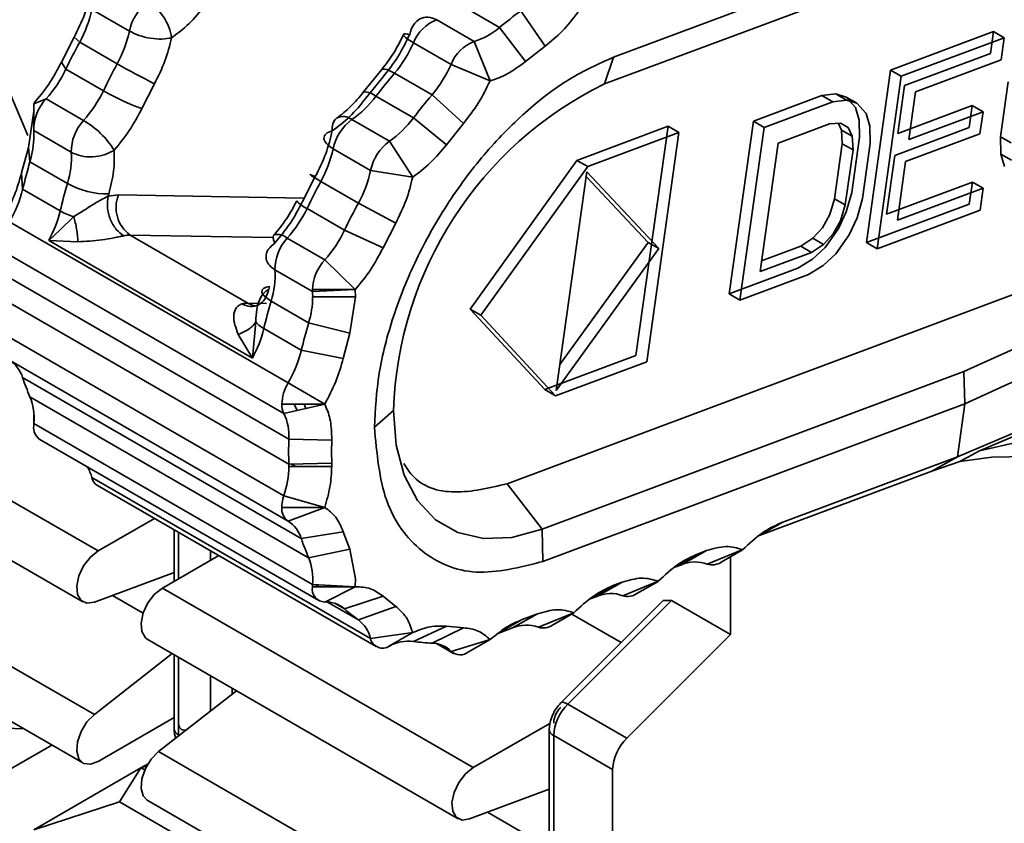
# Model space of a CAD drawing. Header units: millimetres. Extents: x 0 to 420, y 0 to 297.
# Tile 86 of 119: x 295 to 298.24, y 115.21 to 117.86. Entities that reach past the tile are written whole.
import ezdxf

# ---------------------------------------------------------------- set-up
doc = ezdxf.new("R2010")
doc.units = ezdxf.units.MM

msp = doc.modelspace()

# ---------------------------------------------------------------- linework, layer by layer
at = {"color": 7, "linetype": 'Continuous', "lineweight": 35}
for p, q in [((296.9534, 117.7332), (298.3462, 118.2536)), ((296.9239, 117.645), (298.3153, 118.1649)), ((295.233, 117.8907), (295.3568, 117.8193)), ((296.4541, 117.9028), (296.5778, 117.8313)), ((296.7277, 117.7695), (296.6475, 117.8858)), ((296.4942, 117.7854), (296.3705, 117.8568)), ((296.5778, 117.8313), (296.6636, 117.7194)), ((295.1746, 117.7989), (295.1327, 117.7171)), ((295.193, 117.7828), (295.1746, 117.7989)), ((297.8675, 117.691), (298.207, 117.8179)), ((298.2424, 117.7975), (297.9029, 117.6706)), ((298.207, 117.8179), (298.1968, 117.7453)), ((298.2424, 117.7975), (298.207, 117.8179)), ((298.2322, 117.7249), (298.2424, 117.7975)), ((295.3167, 117.7114), (295.193, 117.7828)), ((296.2941, 117.7807), (296.4178, 117.7092)), ((296.5465, 117.6551), (296.4942, 117.7854)), ((296.7277, 117.7695), (296.6636, 117.7194)), ((296.9534, 117.7332), (296.9239, 117.645)), ((298.1968, 117.7453), (297.9139, 117.6396)), ((298.2322, 117.7249), (297.9493, 117.6192)), ((295.1327, 117.7171), (295.1475, 117.6939)), ((295.1475, 117.6939), (295.2712, 117.6225)), ((296.1891, 117.6929), (296.1294, 117.6187)), ((296.4178, 117.7092), (296.5465, 117.6551)), ((297.7877, 117.1223), (297.8675, 117.691)), ((297.9029, 117.6706), (297.8675, 117.691)), ((296.1935, 117.6681), (296.1371, 117.5979)), ((296.3551, 117.6092), (296.2314, 117.6806)), ((296.6032, 116.3273), (300.1855, 117.6658)), ((297.8231, 117.1019), (297.9029, 117.6706)), ((295.3979, 117.564), (295.4398, 117.6458)), ((297.9139, 117.6396), (297.8918, 117.4822)), ((298.2298, 117.4709), (298.2553, 117.6524)), ((295.0821, 117.5959), (295.0412, 117.5799)), ((295.2059, 117.5245), (295.0821, 117.5959)), ((296.17, 117.6043), (296.2938, 117.5329)), ((296.4587, 117.515), (296.3551, 117.6092)), ((297.4149, 117.5219), (297.6412, 117.6065)), ((297.6412, 117.6065), (297.6867, 117.612)), ((297.6412, 117.6065), (297.6766, 117.5861)), ((297.6867, 117.612), (297.721, 117.6019)), ((297.722, 117.5916), (297.6867, 117.612)), ((297.721, 117.6019), (297.7519, 117.5676)), ((297.7563, 117.5815), (297.721, 117.6019)), ((297.9272, 117.4618), (297.9493, 117.6192)), ((295.0422, 117.5552), (295.0412, 117.5799)), ((295.0412, 117.5799), (295.0413, 117.575)), ((295.0412, 117.5753), (295.0412, 117.4983)), ((297.6766, 117.5861), (297.4503, 117.5015)), ((297.722, 117.5916), (297.6766, 117.5861)), ((297.7563, 117.5815), (297.722, 117.5916)), ((297.7519, 117.5676), (297.764, 117.5262)), ((297.7873, 117.5471), (297.7563, 117.5815)), ((297.8918, 117.4822), (298.137, 117.5739)), ((298.137, 117.5739), (298.1268, 117.5013)), ((298.1724, 117.5535), (298.137, 117.5739)), ((295.0422, 117.5552), (295.0237, 117.4361)), ((296.2145, 117.4563), (296.0908, 117.5277)), ((296.2938, 117.5329), (296.4023, 117.4448)), ((297.7993, 117.5058), (297.7873, 117.5471)), ((298.1724, 117.5535), (297.9272, 117.4618)), ((298.1622, 117.4808), (298.1724, 117.5535)), ((296.4587, 117.515), (296.4023, 117.4448)), ((296.8331, 117.3932), (297.1338, 117.5056)), ((297.1338, 117.5056), (297.0278, 116.75)), ((297.1692, 117.4852), (297.1338, 117.5056)), ((297.3351, 116.9531), (297.4149, 117.5219)), ((297.3704, 116.9327), (297.4503, 117.5015)), ((297.4503, 117.5015), (297.4149, 117.5219)), ((297.4966, 117.45), (297.6664, 117.5134)), ((297.6664, 117.5134), (297.7024, 117.5154)), ((297.6953, 117.515), (297.7057, 117.493)), ((297.7024, 117.5154), (297.7273, 117.5018)), ((297.7273, 117.5018), (297.7411, 117.4725)), ((297.764, 117.5262), (297.7649, 117.4692)), ((297.8003, 117.4488), (297.7993, 117.5058)), ((298.1268, 117.5013), (297.8817, 117.4096)), ((295.0415, 117.4912), (295.1653, 117.4198)), ((297.1692, 117.4852), (296.8685, 117.3728)), ((297.0631, 116.7296), (297.1692, 117.4852)), ((297.7057, 117.493), (297.7083, 117.4481)), ((297.7411, 117.4725), (297.7057, 117.493)), ((297.7649, 117.4692), (297.7395, 117.2877)), ((297.7411, 117.4725), (297.7437, 117.4277)), ((298.1622, 117.4808), (297.917, 117.3892)), ((298.2307, 117.4139), (298.2298, 117.4709)), ((298.2298, 117.4709), (298.2652, 117.4505)), ((295.0237, 117.4361), (295.0014, 117.3526)), ((295.029, 117.3885), (295.0237, 117.4361)), ((296.0285, 117.4315), (296.1523, 117.3601)), ((296.2913, 117.3376), (296.2145, 117.4563)), ((297.4372, 117.0265), (297.4966, 117.45)), ((297.7083, 117.4481), (297.6829, 117.2666)), ((297.7437, 117.4277), (297.7083, 117.4481)), ((297.7748, 117.2673), (297.8003, 117.4488)), ((299.7695, 117.4532), (298.1093, 116.6969)), ((297.7437, 117.4277), (297.7182, 117.2461)), ((297.8817, 117.4096), (297.8545, 117.216)), ((298.2428, 117.3726), (298.2307, 117.4139)), ((298.2307, 117.4139), (298.2661, 117.3935)), ((295.1527, 117.3171), (295.029, 117.3885)), ((296.4804, 116.9032), (296.8331, 117.3932)), ((296.8685, 117.3728), (296.5157, 116.8828)), ((296.8685, 117.3728), (296.8331, 117.3932)), ((297.8898, 117.1956), (297.917, 117.3892)), ((295.0014, 117.3526), (295.0048, 117.2977)), ((295.9701, 117.3397), (295.9282, 117.2579)), ((296.1523, 117.3601), (296.2913, 117.3376)), ((296.7649, 116.6347), (296.866, 117.3553)), ((296.8639, 117.3403), (297.0678, 117.1229)), ((296.866, 117.3553), (297.1032, 117.1025)), ((299.773, 117.3473), (298.1128, 116.591)), ((296.1122, 117.2522), (295.9885, 117.3236)), ((297.8545, 117.216), (298.1374, 117.3217)), ((298.1727, 117.3013), (297.8898, 117.1956)), ((298.1374, 117.3217), (298.1272, 117.2491)), ((298.1374, 117.3217), (298.1727, 117.3013)), ((298.1626, 117.2287), (298.1727, 117.3013)), ((295.0048, 117.2977), (295.1285, 117.2263)), ((295.2889, 117.283), (295.2865, 117.2747)), ((295.2865, 117.2747), (295.3207, 117.2791)), ((297.7395, 117.2877), (297.7215, 117.2237)), ((297.7569, 117.2033), (297.7748, 117.2673)), ((295.943, 117.2347), (296.0667, 117.1633)), ((296.2353, 117.1866), (296.1122, 117.2522)), ((297.6829, 117.2666), (297.6667, 117.2146)), ((297.7182, 117.2461), (297.6829, 117.2666)), ((297.7182, 117.2461), (297.702, 117.1942)), ((298.1272, 117.2491), (297.7877, 117.1223)), ((295.1276, 117.1632), (295.1734, 117.2076)), ((297.6667, 117.2146), (297.6427, 117.1713)), ((297.7215, 117.2237), (297.6959, 117.1682)), ((297.7312, 117.1478), (297.7569, 117.2033)), ((298.1626, 117.2287), (297.8231, 117.1019)), ((295.8805, 116.6594), (294.9612, 117.1901)), ((296.2353, 117.1866), (296.1934, 117.1048)), ((297.611, 117.1365), (297.6427, 117.1713)), ((297.702, 117.1942), (297.6781, 117.1509)), ((295.0908, 117.129), (295.1276, 117.1632)), ((295.748, 116.9225), (295.3591, 117.147)), ((296.0667, 117.1633), (296.1934, 117.1048)), ((297.6781, 117.1509), (297.6464, 117.1161)), ((297.6959, 117.1682), (297.6514, 117.1057)), ((297.7312, 117.1478), (297.6867, 117.0853)), ((295.0908, 117.129), (295.7625, 116.7412)), ((295.1868, 117.1251), (295.0908, 117.129)), ((296.0014, 117.0653), (295.8776, 117.1367)), ((296.777, 116.7207), (297.0678, 117.1229)), ((297.0678, 117.1229), (297.1032, 117.1025)), ((297.4422, 117.0619), (297.5716, 117.1103)), ((297.5716, 117.1103), (297.611, 117.1365)), ((297.5716, 117.1103), (297.6069, 117.0899)), ((297.6464, 117.1161), (297.6069, 117.0899)), ((297.6514, 117.1057), (297.6103, 117.0674)), ((297.611, 117.1365), (297.6464, 117.1161)), ((297.7877, 117.1223), (297.8231, 117.1019)), ((298.0882, 116.416), (299.7408, 117.1176)), ((294.9471, 117.0896), (295.8663, 116.5589)), ((297.1032, 117.1025), (296.7649, 116.6347)), ((297.6069, 117.0899), (297.4372, 117.0265)), ((297.6867, 117.0853), (297.6456, 117.047)), ((296.1019, 116.9676), (296.0014, 117.0653)), ((297.6103, 117.0674), (297.5614, 117.0377)), ((297.6456, 117.047), (297.5968, 117.0173)), ((299.656, 117.0703), (298.1612, 116.4356)), ((295.837, 117.032), (295.9608, 116.9605)), ((297.5614, 117.0377), (297.3351, 116.9531)), ((297.5968, 117.0173), (297.3704, 116.9327)), ((295.8829, 116.4737), (294.9636, 117.0044)), ((295.8192, 116.9769), (295.8168, 116.9686)), ((295.9605, 116.9676), (296.1019, 116.9676)), ((295.9608, 116.9605), (296.1019, 116.9676)), ((295.9614, 116.9429), (296.1029, 116.9429)), ((296.1029, 116.9429), (296.0844, 116.8238)), ((296.1019, 116.9676), (296.1029, 116.9429)), ((297.3351, 116.9531), (297.3704, 116.9327)), ((294.9636, 116.9227), (295.8829, 116.392)), ((295.9482, 116.8578), (295.8245, 116.9293)), ((296.7271, 116.6376), (296.4804, 116.9032)), ((296.5157, 116.8828), (296.4804, 116.9032)), ((296.7625, 116.6172), (296.5157, 116.8828)), ((295.7738, 116.861), (295.7625, 116.7412)), ((296.0844, 116.8238), (295.9482, 116.8578)), ((295.8663, 116.2878), (294.9471, 116.8185)), ((295.7625, 116.7412), (295.7158, 116.8197)), ((295.8003, 116.8385), (295.924, 116.767)), ((296.0844, 116.8238), (296.0621, 116.7403)), ((295.924, 116.767), (296.0621, 116.7403)), ((297.0278, 116.75), (296.7271, 116.6376)), ((294.9612, 116.7342), (295.8805, 116.2035)), ((297.0631, 116.7296), (296.7625, 116.6172)), ((294.2284, 116.6976), (295.2537, 116.1057)), ((298.1093, 116.6969), (296.7179, 116.177)), ((298.1093, 116.6969), (298.1128, 116.591)), ((295.924, 116.1462), (295.0048, 116.6769)), ((296.0011, 116.5896), (295.8805, 116.6594)), ((296.7271, 116.6376), (296.7625, 116.6172)), ((295.029, 116.614), (295.9482, 116.0834)), ((296.0011, 116.5896), (295.8597, 116.5896)), ((295.8663, 116.5589), (296.0011, 116.5896)), ((298.1128, 116.591), (296.7201, 116.0706)), ((298.1128, 116.591), (298.0882, 116.416)), ((295.0412, 116.5184), (295.0412, 116.565)), ((296.2278, 116.5686), (296.165, 116.5141)), ((294.1784, 116.5294), (295.2037, 115.9375)), ((295.0415, 116.5258), (295.0414, 116.546)), ((295.9608, 115.9951), (295.0415, 116.5258)), ((295.062, 116.4726), (295.9812, 115.942)), ((296.0242, 116.4704), (295.8829, 116.4737)), ((296.0242, 116.4704), (296.0236, 116.4325)), ((296.0244, 116.482), (296.0242, 116.4704)), ((298.1612, 116.4356), (298.2959, 116.4666)), ((296.0236, 116.4325), (296.0242, 116.3952)), ((298.0962, 116.4001), (298.1612, 116.4356)), ((298.2015, 116.415), (298.8089, 116.4243)), ((295.8829, 116.392), (296.0242, 116.3952)), ((296.0242, 116.3952), (296.0244, 116.3839)), ((297.5116, 116.2006), (298.0882, 116.416)), ((298.0882, 116.416), (298.0041, 116.369)), ((298.0041, 116.369), (298.0962, 116.4001)), ((298.2015, 116.415), (298.0962, 116.4001)), ((295.883, 116.3839), (296.0244, 116.3839)), ((298.0039, 116.3686), (297.4286, 116.1539)), ((296.1523, 115.8168), (295.233, 116.3474)), ((296.7179, 116.177), (296.6032, 116.3273)), ((295.2514, 116.3213), (296.1706, 115.7906)), ((296.0011, 116.2493), (295.8663, 116.2878)), ((296.0011, 116.2493), (295.8597, 116.2493)), ((295.8805, 116.2035), (296.0011, 116.2493)), ((295.4392, 116.2128), (295.2537, 116.1057)), ((295.5042, 116.1754), (295.5042, 116.0054)), ((296.0621, 116.1691), (295.924, 116.1462)), ((296.0621, 116.1691), (296.0844, 116.1113)), ((296.7179, 116.177), (296.7201, 116.0706)), ((295.2413, 115.5666), (294.216, 116.1585)), ((295.9482, 116.0834), (296.0844, 116.1113)), ((296.0844, 116.1113), (296.1029, 116.0136)), ((297.1775, 116.0601), (297.2605, 116.1067)), ((297.2331, 116.0965), (297.2605, 116.1067)), ((297.3799, 116.1099), (297.2628, 116.0623)), ((297.3092, 116.0691), (297.3795, 116.1096)), ((295.6514, 116.0904), (295.4658, 115.9833)), ((297.3396, 116.0866), (297.3396, 115.8302)), ((295.2413, 115.9365), (295.5042, 116.0343)), ((297.1775, 116.0601), (297.1556, 116.0519)), ((296.1029, 116.0136), (296.1019, 115.9878)), ((296.899, 115.956), (296.982, 116.0027)), ((296.9545, 115.9924), (296.982, 116.0027)), ((297.1014, 116.0058), (296.9843, 115.9582)), ((297.0307, 115.965), (297.1009, 116.0055)), ((294.1784, 115.9986), (295.2037, 115.4067)), ((295.4658, 115.9833), (296.4911, 115.3914)), ((296.1019, 115.9878), (295.9605, 115.9878)), ((296.1019, 115.9878), (295.9608, 115.9951)), ((296.0014, 115.9373), (296.1019, 115.9878)), ((296.0556, 115.9878), (296.051, 115.9904)), ((296.1934, 115.9562), (296.0667, 115.9148)), ((296.1934, 115.9562), (296.2353, 115.9227)), ((297.1173, 115.9418), (296.7796, 115.6049)), ((297.1452, 115.9425), (296.8028, 115.6009)), ((296.899, 115.956), (296.8771, 115.9478)), ((297.1173, 115.9418), (297.1452, 115.9425)), ((297.1452, 115.9425), (297.3396, 115.8302)), ((296.1122, 115.8784), (296.2353, 115.9227)), ((296.6204, 115.8519), (296.7034, 115.8986)), ((296.6519, 115.8793), (296.7034, 115.8986)), ((296.8228, 115.9017), (296.7057, 115.8542)), ((296.7521, 115.8609), (296.8224, 115.9015)), ((296.816, 115.8978), (296.9789, 115.8037)), ((296.4023, 115.8573), (296.2938, 115.8073)), ((296.3551, 115.8018), (296.4587, 115.8523)), ((296.4023, 115.8573), (296.4587, 115.8523)), ((296.6204, 115.8519), (296.575, 115.8349)), ((295.4158, 115.815), (296.4411, 115.2231)), ((296.2913, 115.8364), (296.1523, 115.8168)), ((296.2145, 115.7924), (296.2913, 115.8364)), ((296.5465, 115.8136), (296.4178, 115.7742)), ((296.4758, 115.7728), (296.5465, 115.8136)), ((297.3396, 115.8302), (296.9973, 115.4886)), ((296.3694, 115.8004), (296.4258, 115.7678)), ((295.4981, 115.7675), (295.2413, 115.5666)), ((295.5042, 115.764), (295.5042, 115.5198)), ((295.7102, 115.645), (295.4534, 115.4441)), ((296.9973, 115.4886), (296.8028, 115.6009)), ((295.2537, 115.4117), (295.5042, 115.5563)), ((295.5011, 115.5545), (295.5042, 115.5527)), ((295.0082, 115.5196), (294.9001, 115.5235)), ((296.744, 115.5373), (296.4911, 115.3914)), ((296.7416, 115.5177), (296.7416, 114.8055)), ((296.9507, 115.385), (296.7563, 115.4973)), ((296.7563, 115.4973), (296.7563, 114.7851)), ((295.101, 115.466), (294.8294, 115.3092)), ((296.4787, 114.8522), (295.4534, 115.4441)), ((295.0415, 115.1867), (295.3951, 115.3908)), ((295.3244, 115.2786), (295.3951, 115.3908)), ((295.3951, 115.3908), (295.4186, 115.4044)), ((295.3951, 115.3908), (295.4143, 115.397)), ((295.4076, 115.3836), (295.3951, 115.3908)), ((296.9507, 115.385), (296.9507, 114.6728)), ((296.4787, 115.2222), (296.7416, 115.32)), ((295.0415, 115.1867), (295.3244, 115.2786)), ((296.1376, 114.8091), (295.3244, 115.2786)), ((295.4158, 115.2842), (296.4411, 114.6924))]:
    msp.add_line(p, q, dxfattribs=at)
at = {"color": 8, "linetype": 'Continuous', "lineweight": 35}
for p, q in [((295.3207, 117.2791), (295.9339, 117.269)), ((295.3591, 117.147), (295.8279, 117.1393)), ((295.8096, 116.9215), (295.748, 116.9225)), ((295.9102, 116.5689), (295.9007, 116.5896)), ((295.9329, 116.5896), (295.9393, 116.5755)), ((295.8919, 116.3922), (295.9063, 116.3839)), ((297.5116, 116.2006), (297.4378, 116.159)), ((295.5188, 116.0139), (295.5188, 116.1669)), ((295.6249, 116.1057), (295.6249, 116.0751)), ((297.2331, 116.0965), (297.1592, 116.055)), ((295.9812, 115.9878), (295.9692, 115.9947)), ((296.0262, 115.9917), (296.033, 115.9878)), ((296.9545, 115.9924), (296.8807, 115.9509)), ((295.4021, 115.9004), (295.301, 115.9587)), ((296.0102, 115.9373), (296.1122, 115.8784)), ((296.0667, 115.9148), (296.035, 115.9331)), ((296.6519, 115.8793), (296.5811, 115.8395)), ((296.4178, 115.7742), (296.3741, 115.7995)), ((295.5188, 115.4994), (295.5188, 115.7555)), ((295.6249, 115.6943), (295.6249, 115.5783)), ((295.6956, 115.6336), (295.6956, 115.6535)), ((295.5219, 115.4977), (295.5188, 115.4994)), ((295.5189, 115.4954), (295.5188, 115.4994)), ((296.7416, 115.1271), (296.5385, 115.2444))]:
    msp.add_line(p, q, dxfattribs=at)
at = {"color": 7, "linetype": 'Continuous', "lineweight": 35, "flags": 128}
for points in [[(295.1041, 118.3176), (295.0504, 118.2914), (294.9339, 118.1419), (294.9009, 117.9086), (294.9569, 117.6295), (295.0215, 117.4756)], [(295.9885, 117.3236), (295.9757, 117.3311), (295.9654, 117.3373), (295.958, 117.3421), (295.9538, 117.3452), (295.9529, 117.3465), (295.9555, 117.346), (295.9612, 117.3437), (295.9701, 117.3397)], [(295.8367, 117.1207), (295.8323, 117.131), (295.8307, 117.1393), (295.8321, 117.1454), (295.8344, 117.1479)], [(295.8245, 116.9293), (295.8119, 116.9374), (295.8024, 116.9454), (295.7962, 116.9531), (295.7936, 116.9601), (295.7948, 116.9662), (295.7995, 116.9712), (295.8078, 116.9748), (295.8192, 116.9769)], [(296.2278, 116.5686), (296.2368, 116.4549), (296.2636, 116.355), (296.3073, 116.272), (296.3666, 116.2085), (296.4397, 116.1662), (296.5244, 116.1467), (296.6181, 116.1503), (296.7179, 116.177)], [(295.2537, 116.1057), (295.2281, 116.0854), (295.2059, 116.0567), (295.1903, 116.0236), (295.1832, 115.9906), (295.1858, 115.9621), (295.1975, 115.942), (295.2169, 115.9331), (295.2413, 115.9365)], [(295.4658, 115.9833), (295.4402, 115.9629), (295.418, 115.9343), (295.4024, 115.9012), (295.3954, 115.8681), (295.3979, 115.8396), (295.4097, 115.8196), (295.4158, 115.815)], [(295.2413, 115.5666), (295.2169, 115.5419), (295.1975, 115.5105), (295.1858, 115.4769), (295.1832, 115.4455), (295.1903, 115.4206), (295.2059, 115.4055), (295.2281, 115.4024), (295.2537, 115.4117)], [(295.4534, 115.4441), (295.429, 115.4194), (295.4097, 115.3881), (295.3979, 115.3544), (295.3954, 115.323), (295.4024, 115.2981), (295.4158, 115.2842)], [(296.4911, 115.3914), (296.4655, 115.371), (296.4434, 115.3424), (296.4277, 115.3093), (296.4207, 115.2762), (296.4232, 115.2477), (296.435, 115.2277), (296.4544, 115.2187), (296.4787, 115.2222)]]:
    msp.add_lwpolyline(points, dxfattribs=at)
at = {"color": 8, "linetype": 'Continuous', "lineweight": 35, "flags": 128}
for points in [[(296.2314, 117.6806), (296.2182, 117.6875), (296.2068, 117.6922), (296.1976, 117.6943), (296.191, 117.6938), (296.1891, 117.6929)], [(295.7725, 116.9142), (295.7624, 116.9163), (295.748, 116.9225)], [(296.7796, 115.6049), (296.7813, 115.6061), (296.7852, 115.6069), (296.7902, 115.6063), (296.7961, 115.6043), (296.8028, 115.6009)]]:
    msp.add_lwpolyline(points, dxfattribs=at)
at = {"color": 7, "linetype": 'Continuous', "lineweight": 35}
for centre, radius, start, end in [((294.847, 117.9726), 0.3947, 331.2524, 348.0204), ((295.5132, 117.7864), 0.1598, 126.0969, 168.1191), ((295.3307, 117.7742), 0.1666, 7.8125, 58.0019), ((297.5312, 116.6823), 1.493, 126.2887, 129.684), ((296.4188, 117.7321), 0.1338, 111.1604, 158.7013), ((294.9707, 117.9012), 0.3947, 331.2524, 348.0204), ((296.4298, 118.0017), 0.2257, 286.58, 310.982), ((297.0822, 116.7596), 2.1485, 151.56, 154.2237), ((295.9049, 117.955), 0.4265, 319.953, 335.8713), ((296.5425, 117.6606), 0.1338, 111.1604, 158.7013), ((294.7664, 117.8773), 0.4229, 318.2975, 334.3061), ((297.2059, 116.6882), 2.1485, 151.56, 154.2237), ((296.3441, 119.4905), 2.0545, 239.9949, 243.8833), ((296.0286, 117.8836), 0.4265, 319.953, 335.8713), ((297.7759, 116.3762), 2.0217, 139.8185, 142.5922), ((297.4718, 116.5274), 1.2447, 116.1138, 178.1025), ((295.1921, 117.493), 0.1506, 136.8979, 180.691), ((294.8901, 117.8058), 0.4229, 318.2975, 334.3061), ((295.6542, 118.2858), 0.766, 239.9976, 250.447), ((295.8926, 117.8122), 0.3467, 304.8703, 323.1599), ((297.8997, 116.3047), 2.0217, 139.8185, 142.5922), ((296.0689, 117.4992), 0.0436, 128.6998, 191.2804), ((296.185, 117.3986), 0.1598, 126.0969, 168.1191), ((296.0163, 117.7408), 0.3467, 304.8703, 323.1599), ((295.3158, 117.4216), 0.1506, 136.8979, 180.691), ((295.0586, 117.2724), 0.292, 31.9401, 59.7119), ((294.7383, 117.4772), 0.3039, 343.0277, 359.3125), ((294.8216, 117.4738), 0.2206, 359.9515, 4.5381), ((295.6425, 117.5134), 0.3947, 331.2524, 348.0204), ((296.3087, 117.3271), 0.1598, 126.0969, 168.1191), ((294.8785, 117.4026), 0.2873, 342.674, 3.4223), ((296.7452, 116.8822), 1.7893, 163.5637, 166.5732), ((295.7662, 117.442), 0.3947, 331.2524, 348.0204), ((296.869, 116.8108), 1.7893, 163.5637, 166.5732), ((295.282, 117.5449), 0.262, 240.43, 271.5006), ((297.8777, 116.3004), 2.1485, 151.56, 154.2237), ((294.6117, 117.3942), 0.4048, 329.7167, 346.2022), ((295.4245, 117.2377), 0.1117, 158.2098, 234.1865), ((295.5619, 117.4181), 0.4229, 318.2975, 334.3061), ((298.0014, 116.229), 2.1485, 151.56, 154.2237), ((294.7391, 117.3215), 0.4009, 331.3017, 346.2529), ((295.2315, 117.4104), 0.211, 240.7898, 254.0288), ((295.3584, 117.0708), 0.0763, 89.5079, 105.1136), ((295.6856, 117.3466), 0.4229, 318.2975, 334.3061), ((295.9876, 117.0338), 0.1506, 136.8979, 180.691), ((296.1156, 116.96), 0.1553, 137.3409, 177.2063), ((295.5502, 117.0148), 0.2873, 342.674, 3.4223), ((295.6575, 116.9466), 0.3039, 343.0277, 359.3125), ((296.0484, 116.9675), 0.0879, 179.9421, 184.5475), ((295.7409, 116.9431), 0.2206, 359.9515, 4.5381), ((295.7473, 116.8462), 0.0763, 89.5121, 105.1061), ((297.5407, 116.423), 1.7893, 163.5637, 166.5732), ((297.6644, 116.3515), 1.7893, 163.5637, 166.5732), ((295.4109, 116.9337), 0.4009, 331.3017, 346.2529), ((295.5309, 116.8636), 0.4048, 329.7167, 346.2022), ((294.909, 116.6493), 0.0997, 16.0798, 58.403), ((295.631, 116.8821), 0.6589, 198.1422, 204.001), ((296.0039, 116.5847), 0.1443, 148.8142, 178.0407), ((294.8577, 116.5447), 0.1848, 354.1208, 22.0331), ((295.9256, 116.5878), 0.066, 178.4234, 206.0195), ((295.7127, 116.4849), 0.1705, 356.243, 25.7088), ((295.1416, 116.5183), 0.1003, 175.7444, 179.9602), ((295.0909, 116.5133), 0.0499, 174.1056, 234.5814), ((297.0601, 116.4329), 1.178, 178.0113, 181.9887), ((295.6543, 116.3839), 0.2287, 359.9882, 2.0161), ((295.111, 116.3162), 0.126, 14.358, 31.7491), ((295.5712, 116.3884), 0.3119, 341.1725, 359.1664), ((295.2728, 116.3558), 0.0406, 191.9226, 238.1809), ((295.9844, 116.2475), 0.1248, 161.1749, 179.1652), ((295.9097, 116.2444), 0.0503, 174.3603, 234.4153), ((295.8282, 116.1186), 0.0997, 16.0798, 58.403), ((296.5502, 116.3514), 0.6589, 198.1422, 204.001), ((295.7769, 116.0141), 0.1848, 354.1208, 22.0331), ((297.223, 115.9548), 0.1146, 69.6706, 113.3608), ((297.279, 116.1142), 0.0544, 252.7322, 303.8379), ((296.0027, 115.9802), 0.0429, 169.8303, 268.2599), ((296.0608, 115.9877), 0.1003, 175.7444, 179.9602), ((296.0073, 115.8485), 0.089, 48.1249, 93.81), ((296.9445, 115.8507), 0.1146, 69.6713, 113.3601), ((297.0004, 116.0101), 0.0544, 252.7319, 303.8382), ((296.3552, 116.2292), 0.4268, 227.4649, 235.2915), ((296.049, 115.7935), 0.1059, 12.6867, 53.3229), ((296.6659, 115.7467), 0.1146, 69.6704, 113.361), ((296.7219, 115.9061), 0.0544, 252.7346, 303.8353), ((296.1918, 115.8259), 0.0405, 193.0598, 304.1633), ((296.2786, 115.6701), 0.138, 83.6799, 117.6564), ((296.3692, 116.3053), 0.5036, 261.3868, 268.3945), ((296.3542, 115.7148), 0.087, 43.0353, 89.4355), ((296.4477, 115.8084), 0.0454, 228.9074, 308.272), ((296.9124, 115.4894), 0.1563, 134.5192, 177.1071), ((297.1069, 115.3772), 0.1563, 134.5192, 177.1071)]:
    msp.add_arc(centre, radius, start, end, dxfattribs=at)
at = {"color": 8, "linetype": 'Continuous', "lineweight": 35}
for centre, radius, start, end in [((296.1318, 117.5612), 0.0576, 48.4331, 92.3639), ((296.0617, 117.4899), 0.0477, 52.3828, 114.8188), ((295.976, 117.3157), 0.0875, 219.8457, 247.8529), ((295.8448, 117.0989), 0.0501, 49.0456, 102.0293), ((295.5292, 115.5223), 0.0252, 185.7009, 245.6216), ((296.7646, 115.5188), 0.023, 182.6105, 248.6925)]:
    msp.add_arc(centre, radius, start, end, dxfattribs=at)
at = {"color": 7, "linetype": 'Continuous', "lineweight": 35}
for points, knots in [([(295.2307, 117.9499), (295.2244, 117.9246), (295.2119, 117.8739), (295.187, 117.8239), (295.1746, 117.7989)], [0, 0, 0, 0, 0.4999998, 1, 1, 1, 1]), ([(295.4958, 117.7969), (295.5155, 117.8115), (295.5547, 117.8407), (295.5894, 117.883), (295.6068, 117.9041)], [0, 0, 0, 0, 0.499999, 1, 1, 1, 1]), ([(296.2814, 117.8082), (296.2848, 117.8193), (296.2918, 117.8415), (296.3142, 117.8616), (296.3418, 117.8688), (296.3609, 117.8608), (296.3705, 117.8568)], [0, 0, 0, 0, 0.250004, 0.5000036, 0.7499901, 1, 1, 1, 1]), ([(296.8367, 117.8817), (296.8199, 117.86), (296.7861, 117.8165), (296.7472, 117.7852), (296.7277, 117.7695)], [0, 0, 0, 0, 0.499999, 1, 1, 1, 1]), ([(295.4958, 117.7969), (295.4858, 117.7951), (295.4658, 117.7915), (295.4268, 117.7948), (295.3877, 117.8041), (295.3671, 117.8142), (295.3568, 117.8193)], [0, 0, 0, 0, 0.249999, 0.499992, 0.749994, 1, 1, 1, 1]), ([(295.4398, 117.6458), (295.4522, 117.6708), (295.4772, 117.7208), (295.4896, 117.7715), (295.4958, 117.7969)], [0, 0, 0, 0, 0.5, 1, 1, 1, 1]), ([(296.2606, 117.8073), (296.2506, 117.7868), (296.2305, 117.7458), (296.2028, 117.7105), (296.189, 117.6929)], [0, 0, 0, 0, 0.500271, 1, 1, 1, 1]), ([(296.2814, 117.8082), (296.2691, 117.7831), (296.2445, 117.733), (296.2105, 117.6897), (296.1935, 117.6681)], [0, 0, 0, 0, 0.499999, 1, 1, 1, 1]), ([(296.2941, 117.7807), (296.2857, 117.7858), (296.2689, 117.7961), (296.259, 117.8065), (296.2618, 117.8116), (296.2748, 117.8093), (296.2814, 117.8082)], [0, 0, 0, 0, 0.25001, 0.499995, 0.749998, 1, 1, 1, 1]), ([(296.165, 116.5141), (296.1681, 116.5723), (296.1743, 116.6887), (296.2235, 116.8783), (296.2995, 117.0677), (296.4015, 117.2496), (296.5241, 117.4151), (296.6614, 117.5555), (296.8075, 117.6678), (296.9048, 117.7114), (296.9534, 117.7332)], [0, 0, 0, 0, 0.125, 0.25, 0.375, 0.5, 0.625, 0.75, 0.875, 1, 1, 1, 1]), ([(295.1327, 117.7171), (295.1197, 117.6923), (295.0936, 117.6428), (295.0587, 117.6009), (295.0412, 117.5799)], [0, 0, 0, 0, 0.5000016, 1, 1, 1, 1]), ([(296.6636, 117.7194), (296.644, 117.7046), (296.6048, 117.675), (296.566, 117.6617), (296.5465, 117.6551)], [0, 0, 0, 0, 0.499999, 1, 1, 1, 1]), ([(296.5465, 117.6551), (296.5342, 117.6301), (296.5096, 117.58), (296.4757, 117.5367), (296.4587, 117.515)], [0, 0, 0, 0, 0.500001, 1, 1, 1, 1]), ([(296.1371, 117.5979), (296.1198, 117.5768), (296.085, 117.5346), (296.0458, 117.5053), (296.0262, 117.4907)], [0, 0, 0, 0, 0.500001, 1, 1, 1, 1]), ([(296.1294, 117.6187), (296.1154, 117.6016), (296.0875, 117.5676), (296.0565, 117.5444), (296.041, 117.5328)], [0, 0, 0, 0, 0.502162, 1, 1, 1, 1]), ([(295.3064, 117.4268), (295.3239, 117.4478), (295.3588, 117.4896), (295.3849, 117.5392), (295.3979, 117.564)], [0, 0, 0, 0, 0.500001, 1, 1, 1, 1]), ([(296.0262, 117.4907), (296.0199, 117.4654), (296.0075, 117.4147), (295.9826, 117.3647), (295.9701, 117.3397)], [0, 0, 0, 0, 0.500001, 1, 1, 1, 1]), ([(296.0285, 117.4315), (296.0203, 117.4371), (296.0038, 117.4484), (295.9963, 117.4661), (296.0025, 117.4816), (296.0183, 117.4877), (296.0262, 117.4907)], [0, 0, 0, 0, 0.25001, 0.499996, 0.749993, 1, 1, 1, 1]), ([(296.4023, 117.4448), (296.3849, 117.4238), (296.3502, 117.3817), (296.3109, 117.3523), (296.2913, 117.3376)], [0, 0, 0, 0, 0.499999, 1, 1, 1, 1]), ([(295.3064, 117.4268), (295.2961, 117.4212), (295.2755, 117.4099), (295.2359, 117.4035), (295.1962, 117.4059), (295.1756, 117.4151), (295.1653, 117.4198)], [0, 0, 0, 0, 0.249997, 0.499991, 0.749995, 1, 1, 1, 1]), ([(295.2889, 117.283), (295.2953, 117.3084), (295.3082, 117.3592), (295.307, 117.4043), (295.3064, 117.4268)], [0, 0, 0, 0, 0.5, 1, 1, 1, 1]), ([(295.0014, 117.3526), (294.9943, 117.3271), (294.9799, 117.2761), (294.9536, 117.2267), (294.9404, 117.2019)], [0, 0, 0, 0, 0.5, 1, 1, 1, 1]), ([(296.2913, 117.3376), (296.2851, 117.3123), (296.2725, 117.2616), (296.2477, 117.2116), (296.2353, 117.1866)], [0, 0, 0, 0, 0.500002, 1, 1, 1, 1]), ([(295.1734, 117.2076), (295.1855, 117.2151), (295.2046, 117.2269), (295.2346, 117.2465), (295.2619, 117.2625), (295.2789, 117.271), (295.2865, 117.2747)], [0, 0, 0, 0, 0.326697, 0.514473, 0.785441, 1, 1, 1, 1]), ([(295.2865, 117.2747), (295.2851, 117.2629), (295.2829, 117.2448), (295.2874, 117.2188), (295.2935, 117.1992), (295.3024, 117.1811), (295.3166, 117.1605), (295.3299, 117.1507), (295.3385, 117.1444)], [0, 0, 0, 0, 0.239453, 0.368359, 0.499992, 0.63165, 0.760557, 1, 1, 1, 1]), ([(295.9088, 117.2597), (295.8981, 117.2393), (295.8767, 117.1987), (295.8481, 117.1644), (295.8338, 117.1473)], [0, 0, 0, 0, 0.500487, 1, 1, 1, 1]), ([(295.9282, 117.2579), (295.9152, 117.2331), (295.8891, 117.1835), (295.8542, 117.1416), (295.8367, 117.1207)], [0, 0, 0, 0, 0.499999, 1, 1, 1, 1]), ([(295.1734, 117.2076), (295.1752, 117.2012), (295.1789, 117.188), (295.1831, 117.1668), (295.1861, 117.1451), (295.1866, 117.1318), (295.1868, 117.1251)], [0, 0, 0, 0, 0.23262, 0.480197, 0.738028, 1, 1, 1, 1]), ([(295.3385, 117.1444), (295.3335, 117.1434), (295.3236, 117.1414), (295.2995, 117.1364), (295.2517, 117.1278), (295.2129, 117.1262), (295.1868, 117.1251)], [0, 0, 0, 0, 0.118984, 0.237791, 0.488268, 1, 1, 1, 1]), ([(295.837, 117.032), (295.8288, 117.0381), (295.8124, 117.0502), (295.8053, 117.0748), (295.8122, 117.1), (295.8286, 117.1138), (295.8367, 117.1207)], [0, 0, 0, 0, 0.250009, 0.499996, 0.749995, 1, 1, 1, 1]), ([(296.1934, 117.1048), (296.1803, 117.08), (296.1542, 117.0305), (296.1193, 116.9886), (296.1019, 116.9676)], [0, 0, 0, 0, 0.500002, 1, 1, 1, 1]), ([(295.7274, 116.9199), (295.737, 116.9159), (295.7561, 116.9079), (295.7838, 116.9151), (295.8063, 116.9352), (295.8133, 116.9575), (295.8168, 116.9686)], [0, 0, 0, 0, 0.2499884, 0.4999964, 0.7500003, 1, 1, 1, 1]), ([(295.8168, 116.9686), (295.8104, 116.9642), (295.7955, 116.954), (295.7838, 116.9286), (295.7751, 116.8968), (295.7743, 116.8749), (295.7738, 116.861)], [0, 0, 0, 0, 0.214469, 0.495923, 0.680557, 1, 1, 1, 1]), ([(295.7158, 116.8197), (295.708, 116.8404), (295.6964, 116.871), (295.7049, 116.9023), (295.716, 116.9148), (295.7236, 116.9182), (295.7274, 116.9199)], [0, 0, 0, 0, 0.511773, 0.761941, 0.880834, 1, 1, 1, 1]), ([(295.7738, 116.861), (295.7711, 116.8569), (295.7656, 116.8485), (295.752, 116.8371), (295.7354, 116.8271), (295.7223, 116.8222), (295.7158, 116.8197)], [0, 0, 0, 0, 0.247004, 0.499991, 0.753014, 1, 1, 1, 1]), ([(295.8003, 116.8385), (295.7944, 116.8422), (295.7827, 116.8496), (295.7768, 116.8572), (295.7738, 116.861)], [0, 0, 0, 0, 0.50002, 1, 1, 1, 1]), ([(296.0621, 116.7403), (296.0549, 116.7148), (296.0406, 116.6638), (296.0143, 116.6144), (296.0011, 116.5896)], [0, 0, 0, 0, 0.500002, 1, 1, 1, 1]), ([(296.0011, 116.5896), (296.0079, 116.5741), (296.0214, 116.543), (296.0234, 116.5023), (296.0244, 116.482)], [0, 0, 0, 0, 0.5, 1, 1, 1, 1]), ([(296.7201, 116.0706), (296.6444, 116.0517), (296.4931, 116.0137), (296.3128, 116.0917), (296.1888, 116.2568), (296.1729, 116.4283), (296.165, 116.5141)], [0, 0, 0, 0, 0.25, 0.5, 0.75, 1, 1, 1, 1]), ([(296.262, 116.3939), (296.2705, 116.3804), (296.308, 116.3209), (296.4265, 116.2854), (296.5443, 116.3133), (296.6032, 116.3273)], [0, 0, 0, 0, 0.128147, 0.564074, 1, 1, 1, 1]), ([(296.0244, 116.3839), (296.0234, 116.3624), (296.0214, 116.3194), (296.0079, 116.2727), (296.0011, 116.2493)], [0, 0, 0, 0, 0.5, 1, 1, 1, 1]), ([(296.0011, 116.2493), (296.0143, 116.2398), (296.0406, 116.2208), (296.0549, 116.1863), (296.0621, 116.1691)], [0, 0, 0, 0, 0.500001, 1, 1, 1, 1]), ([(297.3799, 116.1099), (297.4014, 116.1299), (297.4445, 116.17), (297.4892, 116.1904), (297.5116, 116.2006)], [0, 0, 0, 0, 0.5, 1, 1, 1, 1]), ([(297.2605, 116.1067), (297.2824, 116.1131), (297.326, 116.1258), (297.362, 116.1152), (297.3799, 116.1099)], [0, 0, 0, 0, 0.5000017, 1, 1, 1, 1]), ([(297.1014, 116.0058), (297.1229, 116.0259), (297.1659, 116.0659), (297.2107, 116.0863), (297.2331, 116.0965)], [0, 0, 0, 0, 0.5, 1, 1, 1, 1]), ([(296.982, 116.0027), (297.0038, 116.009), (297.0475, 116.0217), (297.0834, 116.0111), (297.1014, 116.0058)], [0, 0, 0, 0, 0.4999976, 1, 1, 1, 1]), ([(296.1019, 115.9878), (296.1193, 115.9869), (296.1542, 115.9853), (296.1803, 115.9659), (296.1934, 115.9562)], [0, 0, 0, 0, 0.499998, 1, 1, 1, 1]), ([(296.8228, 115.9017), (296.8444, 115.9218), (296.8874, 115.9618), (296.9321, 115.9822), (296.9545, 115.9924)], [0, 0, 0, 0, 0.5, 1, 1, 1, 1]), ([(296.2353, 115.9227), (296.2477, 115.9121), (296.2725, 115.8907), (296.2851, 115.8545), (296.2913, 115.8364)], [0, 0, 0, 0, 0.5000002, 1, 1, 1, 1]), ([(296.7034, 115.8986), (296.7253, 115.9049), (296.769, 115.9176), (296.8049, 115.907), (296.8228, 115.9017)], [0, 0, 0, 0, 0.500002, 1, 1, 1, 1]), ([(296.5465, 115.8136), (296.564, 115.8278), (296.5989, 115.8561), (296.6342, 115.8716), (296.6519, 115.8793)], [0, 0, 0, 0, 0.4999986, 1, 1, 1, 1]), ([(296.2913, 115.8364), (296.3109, 115.8444), (296.3502, 115.8603), (296.3849, 115.8583), (296.4023, 115.8573)], [0, 0, 0, 0, 0.499998, 1, 1, 1, 1]), ([(296.4587, 115.8523), (296.4757, 115.8502), (296.5096, 115.8461), (296.5342, 115.8244), (296.5465, 115.8136)], [0, 0, 0, 0, 0.499999, 1, 1, 1, 1]), ([(296.7803, 115.6055), (296.775, 115.5996), (296.7642, 115.5875), (296.7517, 115.5645), (296.7432, 115.5401), (296.7421, 115.5251), (296.7416, 115.5177)], [0, 0, 0, 0, 0.2412124, 0.4961469, 0.7530801, 1, 1, 1, 1]), ([(296.7795, 115.5899), (296.7763, 115.5863), (296.7697, 115.579), (296.7623, 115.5654), (296.7571, 115.5512), (296.7566, 115.5425), (296.7563, 115.5381)], [0, 0, 0, 0, 0.2485868, 0.4999908, 0.7488038, 1, 1, 1, 1]), ([(295.5042, 115.5198), (295.5045, 115.5137), (295.505, 115.5028), (295.509, 115.4931), (295.5107, 115.4889)], [0, 0, 0, 0, 0.562561, 1, 1, 1, 1]), ([(295.5188, 115.5403), (295.5191, 115.5363), (295.5197, 115.5283), (295.5248, 115.52), (295.5322, 115.5148), (295.5388, 115.5152), (295.5421, 115.5153)], [0, 0, 0, 0, 0.248586, 0.5, 0.748818, 1, 1, 1, 1])]:
    msp.add_open_spline(points, degree=3, knots=knots, dxfattribs=at)

doc.saveas('drawing.dxf')
